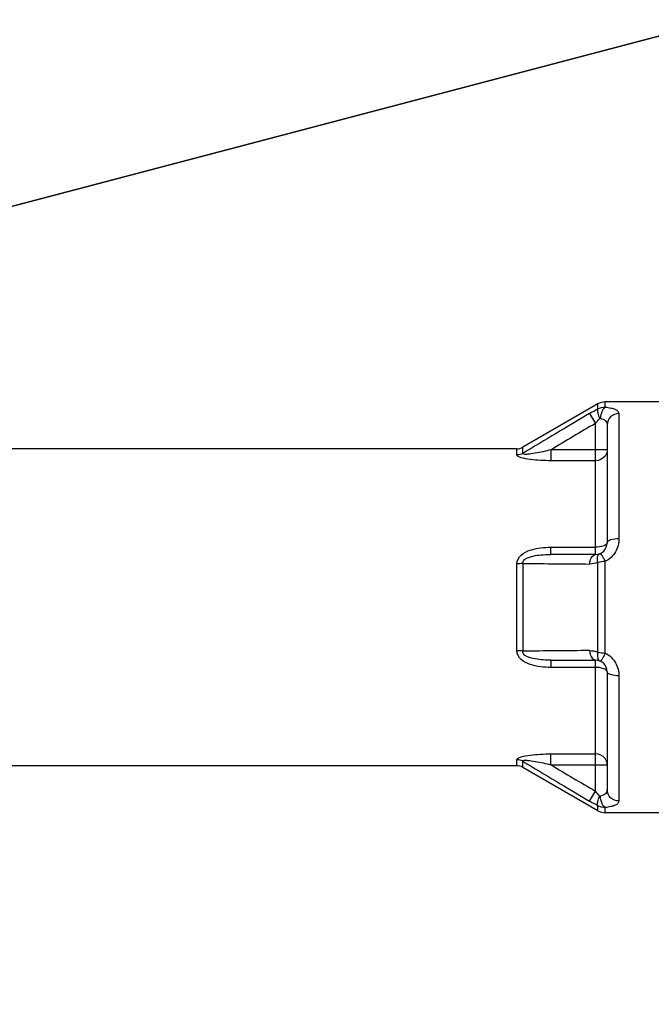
# Model space of a CAD drawing. Header units: millimetres. Extents: x 0 to 8410, y 0 to 5940.
# Tile 72 of 122: x 4952 to 5168, y 713 to 1049. Entities that reach past the tile are written whole.
import ezdxf

# ---------------------------------------------------------------- set-up
doc = ezdxf.new("R2010")
doc.units = ezdxf.units.MM
doc.header["$LTSCALE"] = 462.55
doc.layers.get('0').update_dxf_attribs({"linetype": 'CONTINUOUS'})
doc.layers.add('204101000016_DXF_DIMENSION', color=7, linetype='CONTINUOUS')
doc.layers.add('304102000039DXF_CONTINUOUS_LINE', color=7, linetype='CONTINUOUS')
doc.styles.get("Standard").update_dxf_attribs({"font": 'txt', "width": 0.7})
doc.dimstyles.new('DIMSTYLE_1', dxfattribs={"dimtxt": 90, "dimasz": 50, "dimexe": 1.5, "dimexo": 0, "dimtad": 1, "dimdsep": 46, "dimtxsty": 'Standard', "dimblk": '_FILLED', "dimblk1": '_FILLED', "dimblk2": '_FILLED', "dimcen": 0.09, "dimclrt": 5, "dimazin": 2, "dimtp": 0.01, "dimtm": 0.01, "dimtfac": 1, "dimtofl": 0, "dimtmove": 0, "dimatfit": 3, "dimldrblk": '_FILLED', "dimfxl": 1, "dimtolj": 1, "dimarcsym": 0})
doc.dimstyles.new('DIMSTYLE_8', dxfattribs={"dimtxt": 90, "dimasz": 50, "dimexe": 1.5, "dimexo": 0, "dimtad": 1, "dimdec": 0, "dimdsep": 46, "dimtxsty": 'Standard', "dimblk": '_FILLED', "dimblk1": '_FILLED', "dimblk2": '_FILLED', "dimcen": 0.09, "dimclrt": 5, "dimazin": 2, "dimtfac": 1, "dimtdec": 0, "dimtofl": 0, "dimtmove": 0, "dimatfit": 3, "dimldrblk": '_FILLED', "dimfxl": 1, "dimtolj": 1, "dimarcsym": 0})

# ---------------------------------------------------------------- blocks, each defined once
blk = doc.blocks.new('_FILLED')
at = {"color": 0, "linetype": 'ByBlock'}
blk.add_solid([(0, 0), (-1, 0.17), (-1, -0.17)], dxfattribs=at)
blk = doc.blocks.new('*D1')
at = {"layer": '204101000016_DXF_DIMENSION', "color": 2, "linetype": 'Continuous'}
for p, q in [((4706.85, 588.13), (4430.23, 848.67)), ((4430.23, 848.67), (5110.01, 208.38)), ((4706.85, 588.13), (4706.85, 588.13))]:
    blk.add_line(p, q, dxfattribs=at)
at = {"layer": '204101000016_DXF_DIMENSION', "color": 2, "linetype": 'Continuous', "xscale": 50, "yscale": 50, "zscale": 50, "rotation": 136.7128453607}
blk.add_blockref('_FILLED', (4706.85, 588.13), dxfattribs=at)
blk = doc.blocks.new('*D29')
at = {"layer": '204101000016_DXF_DIMENSION', "color": 2, "linetype": 'Continuous'}
for p, q in [((4430.23, 848.67), (6760.01, 1461.49)), ((6365.67, 1357.76), (4430.23, 848.67)), ((6365.67, 1357.76), (6365.67, 1357.76))]:
    blk.add_line(p, q, dxfattribs=at)
at = {"layer": '204101000016_DXF_DIMENSION', "color": 2, "linetype": 'Continuous', "xscale": 50, "yscale": 50, "zscale": 50, "rotation": 194.7380830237}
blk.add_blockref('_FILLED', (6365.67, 1357.76), dxfattribs=at)

msp = doc.modelspace()

# ---------------------------------------------------------------- linework, layer by layer
at = {"layer": '304102000039DXF_CONTINUOUS_LINE', "color": 7, "linetype": 'Continuous'}
for p, q in [((5149.57432, 918.00379), (5123.94995, 903.20955)), ((5170.73457, 918.67366), (5152.07432, 918.67366)), ((5152.73457, 910.89911), (5152.73457, 870.67352)), ((5121.94996, 902.67366), (4947.82503, 902.67366)), ((5148.73482, 866.67366), (5133.55355, 866.67366)), ((5133.55351, 830.67366), (5148.73482, 830.67366)), ((5152.73457, 826.6738), (5152.73457, 786.44821)), ((5121.94996, 794.67366), (4947.82503, 794.67366)), ((5149.57432, 779.34353), (5123.9499, 794.1378)), ((5170.73457, 778.67366), (5152.07432, 778.67366))]:
    msp.add_line(p, q, dxfattribs=at)
at = {"layer": '304102000039DXF_CONTINUOUS_LINE', "color": 9, "linetype": 'Continuous'}
for p, q in [((5149.57441, 916.29801), (5149.57432, 918.00379)), ((5152.07511, 916.90781), (5152.07432, 918.67366)), ((5146.73457, 914.73655), (5148.73457, 911.35574)), ((5156.73457, 914.67029), (5156.73457, 872.00699)), ((5148.73457, 866.67366), (5148.73482, 911.35589)), ((5121.94996, 900.60516), (5121.94996, 902.67366)), ((5123.94996, 901.12053), (5123.94995, 903.20955)), ((5152.73457, 902.33929), (5133.55329, 902.33929)), ((5133.55349, 902.33929), (5133.55349, 898.63821)), ((5148.73457, 898.63821), (5133.55349, 898.63821)), ((5133.55349, 869.15642), (5148.73457, 869.15642)), ((5133.55349, 866.67366), (5133.55349, 869.15642)), ((5121.94996, 833.87097), (5121.94996, 863.47635)), ((5123.94996, 863.62315), (5123.94996, 833.72387)), ((5149.57441, 833.38895), (5149.57441, 863.95836)), ((5152.07432, 848.67366), (5152.07509, 864.29737)), ((5152.07511, 833.04993), (5152.07432, 848.67366)), ((5133.55349, 830.67366), (5133.55349, 828.1909)), ((5148.73482, 785.99143), (5148.73457, 830.67366)), ((5148.73457, 828.1909), (5133.55349, 828.1909)), ((5156.73457, 825.34033), (5156.73457, 782.67703)), ((5133.55349, 798.70911), (5148.73457, 798.70911)), ((5133.55349, 795.00803), (5133.55349, 798.70911)), ((5121.94996, 794.67366), (5121.94996, 796.74216)), ((5123.9499, 794.1378), (5123.94996, 796.22678)), ((5133.55356, 795.00803), (5152.73457, 795.00803)), ((5146.73457, 782.61078), (5148.73457, 785.99158)), ((5149.57432, 779.34353), (5149.57441, 781.04932)), ((5152.07432, 778.67366), (5152.07509, 780.43951))]:
    msp.add_line(p, q, dxfattribs=at)
for points in [[(5150.15444, 912.91908), (5150.23303, 912.98033), (5150.31774, 913.01093), (5150.40444, 913.00882)], [(5150.40444, 784.3385), (5150.31774, 784.33639), (5150.23303, 784.36699), (5150.15444, 784.42823)]]:
    msp.add_lwpolyline(points, dxfattribs=at)
at = {"layer": '304102000039DXF_CONTINUOUS_LINE', "color": 7, "linetype": 'Continuous'}
for centre, radius, start, end in [((5152.07432, 913.67366), 5, 90, 120), ((5121.94996, 906.67366), 4, 270, 299.9998817), ((5148.73457, 870.67366), 4, 270, 359.9979973), ((5148.73457, 826.67366), 4, 0, 90), ((5121.94996, 790.67366), 4, 60.0009837, 90), ((5152.07432, 783.67366), 5, 240, 270)]:
    msp.add_arc(centre, radius, start, end, dxfattribs=at)
at = {"layer": '304102000039DXF_CONTINUOUS_LINE', "color": 9, "linetype": 'Continuous'}
for centre, radius, start, end in [((6927.70647, -2091.35896), 3494.06226, 120.64477083, 121.0800261), ((7534.79968, -3123.42841), 4687.51425, 120.59894869, 120.81477436), ((5149.07703, 902.43756), 3.68004, 322.6027919, 326.0508578), ((5184.59436, 6636.49313), 5773.18852, 269.398126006, 269.624259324), ((5184.65807, -4937.52592), 5771.56908, 90.376478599, 90.602675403), ((6927.72531, 3788.73925), 3494.10023, 238.91998845, 239.35523894), ((5149.07698, 794.90973), 3.6801, 33.9622452, 37.3971911), ((7534.87815, 4820.83388), 4687.60424, 239.18476895, 239.40058753)]:
    msp.add_arc(centre, radius, start, end, dxfattribs=at)
for points in [[(5146.73457, 914.73654), (5147.66366, 915.2877), (5148.60938, 915.81252), (5149.57441, 916.29801)], [(5149.57441, 916.29801), (5150.32602, 916.71184), (5151.21733, 916.9273), (5152.07511, 916.90791)], [(5148.73482, 911.35603), (5149.1891, 911.89363), (5149.65984, 912.41833), (5150.15444, 912.91908)], [(5123.94996, 901.12053), (5123.34807, 900.78634), (5122.63841, 900.60516), (5121.94996, 900.60516)], [(5152.00061, 900.20253), (5151.26752, 899.24352), (5149.94168, 898.63821), (5148.73457, 898.63821)], [(5152.73457, 902.33929), (5152.73457, 901.65655), (5152.511, 900.94878), (5152.12974, 900.38241)], [(5123.94996, 863.62325), (5123.28971, 863.5188), (5122.61842, 863.47639), (5121.94996, 863.47635)], [(5149.57441, 863.95836), (5148.67817, 863.60622), (5147.69748, 863.42212), (5146.73457, 863.42876)], [(5152.07509, 864.29695), (5151.23796, 864.21466), (5150.40192, 864.10928), (5149.57441, 863.95835)], [(5123.94996, 833.72407), (5123.28972, 833.82856), (5122.61842, 833.87097), (5121.94996, 833.87097)], [(5146.73457, 833.91856), (5147.69748, 833.9252), (5148.67818, 833.7411), (5149.57441, 833.38895)], [(5149.57441, 833.38896), (5150.40194, 833.23803), (5151.23798, 833.13266), (5152.07511, 833.05036)], [(5152.00061, 797.14479), (5151.26752, 798.1038), (5149.94168, 798.70911), (5148.73457, 798.70911)], [(5123.94996, 796.22679), (5123.34807, 796.56099), (5122.63841, 796.74217), (5121.94996, 796.74216)], [(5152.73457, 795.00803), (5152.73457, 795.69103), (5152.51081, 796.3991), (5152.12927, 796.9656)], [(5150.15444, 784.42823), (5149.65984, 784.92898), (5149.1891, 785.45369), (5148.73482, 785.9913)], [(5149.57441, 781.04932), (5148.60938, 781.5348), (5147.66366, 782.05963), (5146.73457, 782.61078)], [(5152.07509, 780.43941), (5151.21731, 780.42002), (5150.326, 780.63548), (5149.57441, 781.04932)]]:
    msp.add_open_spline(points, degree=3, dxfattribs=at)
for points, knots in [([(5149.57445, 916.29773), (5149.34967, 915.91592), (5149.50465, 914.63521), (5149.86396, 913.57579), (5150.15444, 912.91908)], [0, 0, 0, 0, 0.381572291, 1, 1, 1, 1]), ([(5152.07432, 916.90773), (5151.54579, 916.65752), (5150.77032, 915.24966), (5150.47891, 913.86657), (5150.40439, 913.00882)], [0, 0, 0, 0, 0.404471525, 1, 1, 1, 1]), ([(5152.07511, 916.90781), (5152.74069, 916.8334), (5153.93547, 916.63226), (5155.61361, 916.18925), (5156.73465, 915.28752), (5156.73457, 914.67029)], [0, 0, 0, 0, 0.370577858, 0.658465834, 1, 1, 1, 1]), ([(5150.40444, 913.00882), (5151.03477, 912.87583), (5152.19124, 912.52205), (5152.73458, 911.37472), (5152.73457, 910.89914)], [0, 0, 0, 0, 0.575294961, 1, 1, 1, 1]), ([(5156.73457, 914.67029), (5155.72244, 914.67029), (5153.64595, 913.91963), (5152.73457, 911.86993), (5152.73457, 910.89906)], [0, 0, 0, 0, 0.510401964, 1, 1, 1, 1]), ([(5133.55349, 898.63821), (5132.36243, 898.63818), (5130.0015, 898.69261), (5126.62981, 898.95753), (5124.00621, 899.43594), (5122.51897, 899.93902), (5121.94986, 900.39074), (5121.94996, 900.60516)], [0, 0, 0, 0, 0.297450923, 0.588187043, 0.849651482, 0.946453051, 1, 1, 1, 1]), ([(5133.55314, 902.33921), (5132.66691, 902.11478), (5130.88004, 901.69446), (5128.29419, 901.13121), (5125.95973, 900.88167), (5124.79286, 900.708), (5123.88658, 900.93998), (5123.94996, 901.12053)], [0, 0, 0, 0, 0.278746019, 0.555772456, 0.82397827, 0.941655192, 1, 1, 1, 1]), ([(5121.94996, 863.47635), (5121.95001, 864.59447), (5123.25452, 866.85293), (5126.49071, 868.29733), (5129.9733, 869.03398), (5132.36055, 869.15641), (5133.55349, 869.15642)], [0, 0, 0, 0, 0.239529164, 0.489963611, 0.744443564, 1, 1, 1, 1]), ([(5152.73457, 870.67366), (5152.73457, 870.14412), (5151.02699, 869.23465), (5149.68891, 869.15642), (5148.73457, 869.15642)], [0, 0, 0, 0, 0.356861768, 1, 1, 1, 1]), ([(5156.73457, 872.00699), (5156.73464, 870.46608), (5155.91649, 867.28434), (5153.49674, 864.99048), (5152.07509, 864.29737)], [0, 0, 0, 0, 0.493482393, 1, 1, 1, 1]), ([(5156.73457, 872.00699), (5155.78286, 872.00699), (5154.52429, 871.93261), (5152.73457, 871.17496), (5152.73457, 870.67366)], [0, 0, 0, 0, 0.654994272, 1, 1, 1, 1]), ([(5123.94996, 863.62315), (5123.89575, 864.05042), (5124.37797, 864.96535), (5125.98806, 865.78532), (5129.06404, 866.55325), (5131.76829, 866.67366), (5133.55358, 866.67366)], [0, 0, 0, 0, 0.120399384, 0.247789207, 0.500926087, 1, 1, 1, 1]), ([(5146.73457, 863.42876), (5146.77705, 863.86284), (5146.97134, 865.08025), (5147.85825, 866.67366), (5148.73457, 866.67366)], [0, 0, 0, 0, 0.332315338, 1, 1, 1, 1]), ([(5149.5743, 863.95834), (5149.50251, 864.30997), (5149.35879, 865.26404), (5149.51959, 866.69312), (5150.15444, 866.93417)], [0, 0, 0, 0, 0.34575588, 1, 1, 1, 1]), ([(5152.07432, 864.29687), (5151.89057, 864.67687), (5151.55224, 865.34385), (5151.05337, 866.26725), (5150.73372, 866.70901), (5150.48441, 867.07563), (5150.40444, 867.0389)], [0, 0, 0, 0, 0.39137787, 0.709381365, 0.918404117, 1, 1, 1, 1]), ([(5133.55349, 828.1909), (5132.36069, 828.1909), (5129.9737, 828.31337), (5126.49115, 829.04965), (5123.25498, 830.49375), (5121.9493, 832.75259), (5121.94996, 833.87097)], [0, 0, 0, 0, 0.255523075, 0.509981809, 0.760419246, 1, 1, 1, 1]), ([(5133.55353, 830.67366), (5131.76856, 830.67366), (5129.06471, 830.79395), (5125.98916, 831.56184), (5124.3785, 832.3811), (5123.89576, 833.29636), (5123.94997, 833.72387)], [0, 0, 0, 0, 0.498996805, 0.752108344, 0.879530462, 1, 1, 1, 1]), ([(5146.73457, 833.91856), (5146.77705, 833.48448), (5146.97134, 832.26707), (5147.85825, 830.67366), (5148.73457, 830.67366)], [0, 0, 0, 0, 0.332315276, 1, 1, 1, 1]), ([(5149.57445, 833.38903), (5149.50266, 833.03742), (5149.35891, 832.08335), (5149.51959, 830.65423), (5150.15444, 830.41317)], [0, 0, 0, 0, 0.345751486, 1, 1, 1, 1]), ([(5152.07432, 833.05048), (5151.89058, 832.67046), (5151.55229, 832.00343), (5151.05341, 831.08001), (5150.73376, 830.63816), (5150.48438, 830.27158), (5150.40439, 830.30832)], [0, 0, 0, 0, 0.391367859, 0.709369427, 0.918395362, 1, 1, 1, 1]), ([(5152.07511, 833.04993), (5153.49676, 832.35681), (5155.91649, 830.06296), (5156.73464, 826.88123), (5156.73457, 825.34033)], [0, 0, 0, 0, 0.50651795, 1, 1, 1, 1]), ([(5152.73457, 826.67366), (5152.73457, 827.2032), (5151.02699, 828.11267), (5149.68891, 828.1909), (5148.73457, 828.1909)], [0, 0, 0, 0, 0.356861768, 1, 1, 1, 1]), ([(5156.73457, 825.34033), (5155.78286, 825.34033), (5154.52428, 825.4147), (5152.73457, 826.17236), (5152.73457, 826.67366)], [0, 0, 0, 0, 0.654993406, 1, 1, 1, 1]), ([(5121.94996, 796.74216), (5121.9499, 796.95671), (5122.51965, 797.40813), (5124.00653, 797.91204), (5126.63053, 798.38981), (5130.00187, 798.65476), (5132.36259, 798.7091), (5133.55349, 798.70911)], [0, 0, 0, 0, 0.05358042, 0.150394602, 0.411870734, 0.702585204, 1, 1, 1, 1]), ([(5123.94996, 796.22678), (5123.88651, 796.40757), (5124.79365, 796.63924), (5125.96066, 796.4659), (5128.29516, 796.21571), (5130.88081, 795.65268), (5132.66748, 795.2324), (5133.55361, 795.008)], [0, 0, 0, 0, 0.058416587, 0.176118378, 0.444318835, 0.721298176, 1, 1, 1, 1]), ([(5152.73457, 786.44817), (5152.73458, 785.9726), (5152.19123, 784.82527), (5151.03477, 784.47149), (5150.40444, 784.3385)], [0, 0, 0, 0, 0.424705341, 1, 1, 1, 1]), ([(5156.73457, 782.67703), (5155.72244, 782.67703), (5153.64595, 783.42769), (5152.73457, 785.47739), (5152.73457, 786.44826)], [0, 0, 0, 0, 0.510401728, 1, 1, 1, 1]), ([(5149.5743, 781.04933), (5149.34954, 781.43121), (5149.50461, 782.71198), (5149.86394, 783.77149), (5150.15444, 784.42823)], [0, 0, 0, 0, 0.381584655, 1, 1, 1, 1]), ([(5152.07432, 780.43945), (5151.54577, 780.68971), (5150.77028, 782.09758), (5150.47891, 783.48074), (5150.40444, 784.3385)], [0, 0, 0, 0, 0.404487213, 1, 1, 1, 1]), ([(5156.73457, 782.67703), (5156.73465, 782.05979), (5155.6136, 781.15805), (5153.93544, 780.71506), (5152.74066, 780.51391), (5152.07509, 780.43951)], [0, 0, 0, 0, 0.341533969, 0.629425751, 1, 1, 1, 1])]:
    msp.add_open_spline(points, degree=3, knots=knots, dxfattribs=at)

# ---------------------------------------------------------------- dimensions: what is measured, and where the dimension line sits
at = {"layer": '204101000016_DXF_DIMENSION', "color": 2, "linetype": 'Continuous'}
for mpoint, dimstyle, picture, middle in [((6365.66592, 1357.76438), 'DIMSTYLE_8', '*D29', (6449.65089, 1403.12092)), ((4706.84807, 588.12621), 'DIMSTYLE_1', '*D1', (4942.00368, 397.53829))]:
    dim = msp.add_radius_dim(center=(4430.23457, 848.67366), mpoint=mpoint, text='R<>', dimstyle=dimstyle, override={"dimpost": '<>'}, dxfattribs=at)
    dim.commit()
    dim.dimension.update_dxf_attribs({"geometry": picture, "text_midpoint": middle, "dimtype": 164})

doc.saveas('drawing.dxf')
